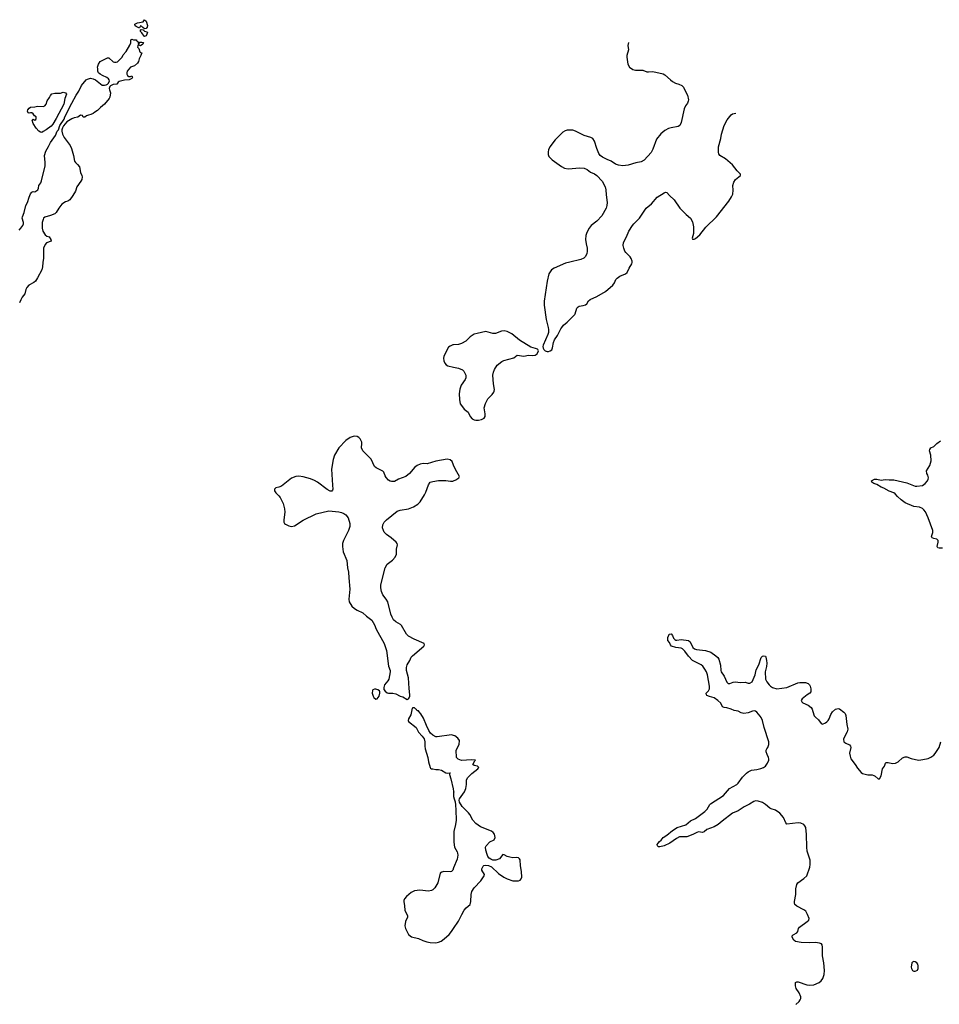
# Model space of a CAD drawing. Header units: inches. Extents: x 1771465 to 1971076, y 472029 to 643563.
# Tile 121 of 127: x 1923919 to 1936807, y 560509 to 574314. Entities that reach past the tile are written whole.
import ezdxf

# ---------------------------------------------------------------- set-up
doc = ezdxf.new("R2010")
doc.units = ezdxf.units.IN
doc.header["$MEASUREMENT"] = 0
for name, color, linetype in [('B9526', 7, 'Continuous'), ('B9527', 7, 'Continuous'), ('B9536', 7, 'Continuous'), ('B9537', 7, 'Continuous')]:
    doc.layers.add(name, color=color, linetype=linetype)

msp = doc.modelspace()

# ---------------------------------------------------------------- linework, layer by layer
at = {"layer": 'B9526', "color": 6, "elevation": 400}
for points in [[(1930000, 569757), (1929990, 569757), (1929950, 569738), (1929930, 569721), (1929908, 569692), (1929862, 569590), (1929857, 569570), (1929862, 569530), (1929878, 569498), (1929896, 569476), (1929921, 569461), (1930000, 569443)], [(1930000, 568069), (1929978, 568118), (1929950, 568142), (1929910, 568154), (1929750, 568124), (1929630, 568086), (1929573, 568093), (1929530, 568084), (1929490, 568065), (1929459, 568041), (1929381, 567950), (1929330, 567911), (1929230, 567871), (1929170, 567840), (1929130, 567838), (1929110, 567844), (1929090, 567857), (1929054, 567894), (1929040, 567920), (1929023, 567970), (1929010, 567985), (1928914, 568030), (1928891, 568050), (1928847, 568150), (1928726, 568270), (1928711, 568310), (1928715, 568370), (1928712, 568390), (1928690, 568436), (1928670, 568458), (1928650, 568469), (1928605, 568475), (1928550, 568458), (1928490, 568414), (1928390, 568310), (1928331, 568209), (1928314, 568146), (1928290, 568010), (1928301, 567790), (1928308, 567732), (1928304, 567716), (1928295, 567705), (1928270, 567705), (1928230, 567728), (1928091, 567831), (1928050, 567855), (1927996, 567876), (1927890, 567906), (1927830, 567915), (1927789, 567911), (1927730, 567888), (1927590, 567776), (1927550, 567759), (1927510, 567750), (1927490, 567730), (1927488, 567710), (1927510, 567678), (1927550, 567639), (1927570, 567613), (1927610, 567531), (1927630, 567456), (1927637, 567410), (1927621, 567301), (1927623, 567270), (1927632, 567251), (1927642, 567242), (1927690, 567216), (1927730, 567209), (1927770, 567219), (1927890, 567298), (1928075, 567385), (1928250, 567430), (1928390, 567416), (1928430, 567406), (1928464, 567390), (1928490, 567370), (1928522, 567330), (1928545, 567250), (1928546, 567210), (1928527, 567150), (1928457, 567010), (1928445, 566970), (1928441, 566930), (1928454, 566854), (1928503, 566730), (1928512, 566630), (1928529, 566569), (1928530, 566490), (1928547, 566330), (1928530, 566190), (1928536, 566150), (1928575, 566090), (1928610, 566057), (1928650, 566034), (1928730, 565998), (1928780, 565950), (1928853, 565893), (1928891, 565831), (1928913, 565770), (1929029, 565569), (1929060, 565470), (1929090, 565250), (1929110, 565190), (1929110, 565170), (1929091, 565069), (1929077, 565043), (1929031, 564990), (1929022, 564950), (1929024, 564924), (1929040, 564900), (1929070, 564878), (1929090, 564871), (1929150, 564871), (1929190, 564861), (1929250, 564831), (1929290, 564818), (1929350, 564782), (1929366, 564790), (1929376, 564804), (1929389, 564830), (1929389, 564850), (1929377, 564937), (1929370, 565088), (1929342, 565190), (1929341, 565230), (1929350, 565270), (1929387, 565330), (1929406, 565374), (1929424, 565396), (1929582, 565530), (1929593, 565550), (1929589, 565570), (1929449, 565629), (1929370, 565670), (1929341, 565701), (1929270, 565822), (1929255, 565835), (1929190, 565870), (1929159, 565899), (1929137, 565937), (1929120, 565980), (1929077, 566150), (1929056, 566190), (1929010, 566252), (1928990, 566295), (1928981, 566350), (1928982, 566390), (1929040, 566630), (1929070, 566678), (1929144, 566736), (1929182, 566778), (1929199, 566821), (1929201, 566890), (1929213, 566950), (1929208, 566970), (1929194, 566990), (1929123, 567050), (1929058, 567098), (1929029, 567129), (1929016, 567150), (1929004, 567190), (1929007, 567233), (1929026, 567270), (1929058, 567302), (1929210, 567422), (1929250, 567437), (1929370, 567456), (1929438, 567482), (1929499, 567521), (1929530, 567552), (1929592, 567650), (1929611, 567689), (1929646, 567794), (1929672, 567828), (1929710, 567840), (1929790, 567851), (1929890, 567851), (1929957, 567843), (1929990, 567845), (1930000, 567850)], [(1930000, 564278), (1929970, 564285), (1929770, 564257), (1929750, 564261), (1929710, 564281), (1929677, 564310), (1929652, 564350), (1929618, 564418), (1929579, 564519), (1929543, 564583), (1929518, 564610), (1929510, 564626), (1929490, 564626), (1929482, 564642), (1929470, 564646), (1929450, 564666), (1929430, 564666), (1929418, 564662), (1929401, 564570), (1929367, 564510), (1929364, 564490), (1929370, 564472), (1929476, 564390), (1929510, 564324), (1929560, 564270), (1929586, 564230), (1929596, 564190), (1929595, 564130), (1929600, 564090), (1929640, 563970), (1929650, 563910), (1929671, 563831), (1929678, 563818), (1929691, 563811), (1929709, 563811), (1929750, 563801), (1929790, 563801), (1929830, 563793), (1929890, 563756), (1929908, 563752), (1929954, 563754), (1929942, 563738), (1929942, 563730), (1929963, 563670), (1929995, 563530), (1930000, 563495)], [(1930000, 563472), (1929998, 563430), (1930000, 563422)], [(1930000, 562422), (1929987, 562390), (1929970, 562373), (1929950, 562366), (1929865, 562370), (1929836, 562364), (1929814, 562350), (1929777, 562210), (1929738, 562142), (1929707, 562113), (1929690, 562104), (1929650, 562096), (1929529, 562111), (1929450, 562101), (1929404, 562076), (1929339, 562021), (1929312, 561990), (1929304, 561964), (1929302, 561950), (1929314, 561890), (1929315, 561830), (1929352, 561750), (1929352, 561730), (1929324, 561670), (1929316, 561610), (1929326, 561570), (1929369, 561489), (1929410, 561455), (1929510, 561433), (1929570, 561403), (1929623, 561383), (1929670, 561374), (1929750, 561369), (1929790, 561380), (1929824, 561396), (1929870, 561429), (1929938, 561490), (1929971, 561530), (1930000, 561573)]]:
    msp.add_lwpolyline(points, dxfattribs=at)
msp.add_lwpolyline([(1928890, 564929), (1928870, 564919), (1928863, 564910), (1928857, 564870), (1928871, 564830), (1928883, 564810), (1928910, 564787), (1928930, 564791), (1928955, 564830), (1928966, 564870), (1928966, 564890), (1928962, 564902), (1928936, 564916), (1928910, 564929)], close=True, dxfattribs=at)
at = {"layer": 'B9527', "color": 6, "elevation": 300}
for points in [[(1925668, 574188), (1925643, 574203), (1925630, 574218), (1925610, 574226), (1925598, 574202), (1925590, 574198), (1925550, 574217), (1925539, 574230), (1925535, 574250), (1925572, 574272), (1925650, 574282), (1925670, 574314), (1925690, 574292), (1925710, 574234), (1925706, 574210), (1925690, 574189)], [(1925670, 574077), (1925664, 574084), (1925632, 574132), (1925614, 574150), (1925610, 574174), (1925622, 574178), (1925650, 574174), (1925670, 574151), (1925702, 574142), (1925710, 574134), (1925690, 574087)], [(1924230, 572732), (1924210, 572735), (1924186, 572750), (1924150, 572791), (1924110, 572860), (1924095, 572905), (1924110, 572919), (1924130, 572907), (1924144, 572916), (1924152, 572930), (1924152, 572952), (1924127, 572967), (1924110, 572994), (1924090, 573009), (1924070, 573009), (1924050, 573003), (1924039, 573010), (1924028, 573030), (1924033, 573050), (1924050, 573074), (1924070, 573087), (1924130, 573091), (1924170, 573100), (1924250, 573096), (1924272, 573108), (1924290, 573130), (1924304, 573176), (1924339, 573221), (1924350, 573250), (1924370, 573275), (1924410, 573285), (1924490, 573286), (1924530, 573297), (1924562, 573290), (1924577, 573270), (1924550, 573210), (1924538, 573130), (1924432, 572930), (1924383, 572850), (1924360, 572820), (1924291, 572769), (1924250, 572747)]]:
    msp.add_lwpolyline(points, close=True, dxfattribs=at)
msp.add_lwpolyline([(1923910, 571362), (1923937, 571390), (1923962, 571430), (1923972, 571450), (1923974, 571470), (1923956, 571530), (1923959, 571550), (1923983, 571610), (1924007, 571710), (1924027, 571753), (1924050, 571826), (1924070, 571871), (1924090, 571898), (1924110, 571905), (1924130, 571901), (1924175, 571930), (1924184, 571950), (1924189, 571990), (1924214, 572026), (1924226, 572054), (1924275, 572265), (1924278, 572310), (1924268, 572410), (1924285, 572470), (1924325, 572535), (1924351, 572590), (1924422, 572690), (1924446, 572750), (1924461, 572770), (1924484, 572830), (1924542, 572918), (1924554, 572950), (1924650, 573142), (1924710, 573256), (1924747, 573310), (1924787, 573390), (1924850, 573469), (1924870, 573481), (1924910, 573493), (1924950, 573486), (1924982, 573470), (1925077, 573397), (1925110, 573395), (1925130, 573399), (1925150, 573410), (1925161, 573419), (1925177, 573450), (1925174, 573470), (1925164, 573484), (1925142, 573502), (1925078, 573530), (1925048, 573550), (1925025, 573570), (1925015, 573590), (1925015, 573630), (1925009, 573650), (1925022, 573690), (1925049, 573730), (1925129, 573771), (1925150, 573778), (1925170, 573778), (1925230, 573725), (1925250, 573718), (1925270, 573718), (1925290, 573725), (1925330, 573763), (1925353, 573790), (1925370, 573821), (1925412, 573868), (1925465, 573955), (1925478, 573990), (1925478, 574030), (1925490, 574042), (1925513, 574033), (1925554, 574030), (1925558, 574018), (1925574, 574010), (1925578, 573978), (1925590, 573974), (1925603, 573997), (1925630, 574001), (1925650, 573996), (1925652, 573990), (1925646, 573970), (1925610, 573949), (1925595, 573955), (1925590, 573966), (1925578, 573962), (1925573, 573947), (1925572, 573930), (1925591, 573911), (1925602, 573862), (1925613, 573853), (1925631, 573850), (1925619, 573810), (1925595, 573765), (1925586, 573730), (1925570, 573704), (1925530, 573669), (1925470, 573648), (1925424, 573590), (1925420, 573570), (1925422, 573550), (1925430, 573531), (1925450, 573519), (1925470, 573518), (1925490, 573526), (1925501, 573510), (1925490, 573490), (1925454, 573470), (1925390, 573465), (1925313, 573447), (1925301, 573439), (1925282, 573410), (1925230, 573404), (1925194, 573386), (1925184, 573376), (1925175, 573350), (1925176, 573330), (1925193, 573290), (1925183, 573230), (1925173, 573207), (1925110, 573129), (1925050, 573084), (1925010, 573039), (1924970, 573019), (1924950, 572999), (1924917, 572983), (1924883, 572977), (1924855, 572965), (1924830, 572948), (1924810, 572949), (1924798, 572970), (1924770, 572976), (1924732, 572948), (1924682, 572938), (1924650, 572925), (1924579, 572881), (1924534, 572826), (1924520, 572800), (1924511, 572770), (1924511, 572750), (1924521, 572710), (1924544, 572664), (1924625, 572550), (1924647, 572510), (1924675, 572410), (1924689, 572329), (1924699, 572310), (1924730, 572286), (1924756, 572250), (1924772, 572170), (1924792, 572130), (1924795, 572110), (1924790, 572075), (1924778, 572050), (1924720, 571970), (1924699, 571910), (1924666, 571850), (1924621, 571790), (1924593, 571770), (1924561, 571759), (1924511, 571729), (1924467, 571673), (1924432, 571610), (1924410, 571593), (1924350, 571567), (1924273, 571547), (1924255, 571530), (1924247, 571513), (1924236, 571470), (1924233, 571427), (1924234, 571390), (1924244, 571350), (1924277, 571297), (1924300, 571280), (1924331, 571270), (1924356, 571230), (1924359, 571210), (1924296, 571184), (1924278, 571162), (1924255, 571110), (1924254, 570970), (1924243, 570910), (1924240, 570850), (1924230, 570806), (1924170, 570697), (1924139, 570650), (1924116, 570630), (1924048, 570592), (1924021, 570559), (1924006, 570530), (1923990, 570469), (1923955, 570425), (1923933, 570387), (1923916, 570344)], dxfattribs=at)
at = {"layer": 'B9536', "color": 6}
for points, elevation in [([(1930000, 569443), (1930067, 569427), (1930124, 569404), (1930145, 569385), (1930172, 569330), (1930172, 569292), (1930164, 569270), (1930106, 569190), (1930087, 569133), (1930080, 569070), (1930081, 568990), (1930094, 568930), (1930124, 568884), (1930150, 568854), (1930203, 568810), (1930231, 568750), (1930260, 568720), (1930286, 568706), (1930310, 568701), (1930350, 568700), (1930390, 568708), (1930430, 568727), (1930444, 568750), (1930443, 568790), (1930427, 568870), (1930446, 568934), (1930480, 569000), (1930542, 569058), (1930565, 569090), (1930570, 569106), (1930572, 569130), (1930561, 569210), (1930552, 569330), (1930559, 569370), (1930572, 569408), (1930610, 569470), (1930677, 569523), (1930705, 569535), (1930846, 569574), (1930890, 569610), (1930982, 569598), (1931049, 569611), (1931110, 569606), (1931142, 569610), (1931169, 569630), (1931189, 569670), (1931182, 569690), (1931175, 569695), (1931150, 569706), (1931082, 569722), (1930922, 569822), (1930816, 569910), (1930750, 569941), (1930710, 569950), (1930673, 569947), (1930586, 569914), (1930550, 569916), (1930450, 569941), (1930330, 569916), (1930290, 569903), (1930232, 569868), (1930170, 569807), (1930110, 569772), (1930070, 569761), (1930000, 569757)], 400), ([(1931324, 570000), (1931332, 569970), (1931330, 569930), (1931322, 569898), (1931254, 569750), (1931251, 569730), (1931256, 569710), (1931265, 569690), (1931282, 569670), (1931310, 569662), (1931330, 569663), (1931355, 569670), (1931376, 569684), (1931386, 569714), (1931400, 569790), (1931414, 569826), (1931454, 569886), (1931502, 569978), (1931517, 570000)], 400), ([(1936850, 566903), (1936803, 566903), (1936784, 566910), (1936778, 566930), (1936791, 566990), (1936790, 567010), (1936770, 567031), (1936730, 567039), (1936705, 567050), (1936697, 567070), (1936716, 567124), (1936717, 567150), (1936650, 567330), (1936612, 567412), (1936590, 567442), (1936570, 567460), (1936530, 567478), (1936450, 567487), (1936330, 567542), (1936270, 567584), (1936221, 567630), (1936190, 567667), (1936170, 567681), (1936104, 567704), (1936030, 567747), (1935990, 567758), (1935930, 567799), (1935888, 567810), (1935862, 567830), (1935858, 567850), (1935898, 567870), (1935930, 567874), (1935990, 567860), (1936050, 567868), (1936102, 567862), (1936170, 567861), (1936350, 567821), (1936470, 567776), (1936490, 567775), (1936570, 567783), (1936610, 567810), (1936640, 567850), (1936651, 567870), (1936654, 567890), (1936646, 567926), (1936633, 567953), (1936628, 567990), (1936675, 568065), (1936692, 568130), (1936687, 568207), (1936670, 568270), (1936676, 568290), (1936688, 568311), (1936730, 568332), (1936770, 568373), (1936824, 568410)], 300), ([(1930000, 567850), (1930030, 567862), (1930073, 567890), (1930085, 567910), (1930028, 568008), (1930000, 568069)], 400), ([(1934795, 560505), (1934844, 560550), (1934857, 560570), (1934866, 560590), (1934866, 560614), (1934844, 560670), (1934803, 560730), (1934791, 560770), (1934790, 560816), (1934810, 560825), (1934830, 560822), (1934950, 560784), (1934990, 560777), (1935050, 560783), (1935123, 560817), (1935150, 560840), (1935173, 560870), (1935193, 560927), (1935196, 560984), (1935190, 561090), (1935171, 561190), (1935170, 561310), (1935163, 561343), (1935155, 561355), (1935130, 561367), (1935070, 561376), (1934990, 561371), (1934870, 561374), (1934790, 561388), (1934767, 561407), (1934747, 561450), (1934744, 561470), (1934757, 561483), (1934810, 561513), (1934824, 561530), (1934835, 561570), (1934846, 561590), (1934957, 561670), (1934978, 561690), (1934982, 561710), (1934961, 561770), (1934935, 561815), (1934910, 561834), (1934810, 561885), (1934784, 561910), (1934776, 561930), (1934776, 561950), (1934795, 562050), (1934796, 562130), (1934809, 562190), (1934826, 562214), (1934910, 562271), (1934949, 562310), (1934990, 562430), (1934998, 562470), (1934998, 562530), (1934957, 562657), (1934948, 562710), (1934945, 562890), (1934934, 562990), (1934924, 563010), (1934908, 563028), (1934867, 563047), (1934830, 563055), (1934670, 563034), (1934654, 563054), (1934624, 563130), (1934570, 563191), (1934510, 563232), (1934450, 563250), (1934430, 563261), (1934371, 563311), (1934330, 563339), (1934270, 563357), (1934230, 563360), (1934208, 563352), (1934146, 563314), (1934070, 563279), (1933990, 563223), (1933910, 563191), (1933762, 563078), (1933707, 563030), (1933650, 562998), (1933550, 562958), (1933510, 562925), (1933490, 562918), (1933430, 562925), (1933410, 562920), (1933351, 562889), (1933270, 562859), (1933165, 562855), (1933124, 562836), (1933030, 562770), (1932950, 562730), (1932890, 562715), (1932870, 562718), (1932858, 562730), (1932855, 562750), (1932869, 562770), (1932884, 562790), (1932909, 562810), (1932939, 562850), (1932990, 562880), (1933070, 562947), (1933132, 562990), (1933255, 563025), (1933318, 563082), (1933390, 563114), (1933523, 563210), (1933555, 563245), (1933590, 563310), (1933600, 563320), (1933781, 563439), (1933812, 563468), (1933867, 563533), (1933968, 563592), (1933990, 563610), (1934050, 563693), (1934104, 563750), (1934129, 563770), (1934175, 563790), (1934250, 563801), (1934305, 563815), (1934344, 563830), (1934371, 563849), (1934401, 563890), (1934417, 563930), (1934419, 563950), (1934415, 563970), (1934395, 564010), (1934382, 564050), (1934382, 564070), (1934389, 564090), (1934402, 564110), (1934418, 564150), (1934417, 564190), (1934352, 564392), (1934330, 564489), (1934312, 564530), (1934296, 564550), (1934250, 564604), (1934230, 564618), (1934210, 564622), (1934190, 564620), (1934130, 564598), (1934068, 564588), (1934030, 564598), (1933990, 564620), (1933930, 564630), (1933888, 564648), (1933830, 564666), (1933790, 564670), (1933770, 564681), (1933745, 564730), (1933705, 564770), (1933650, 564806), (1933584, 564824), (1933550, 564841), (1933543, 564850), (1933541, 564870), (1933570, 564903), (1933586, 564930), (1933587, 564970), (1933556, 565130), (1933543, 565170), (1933523, 565210), (1933495, 565250), (1933471, 565270), (1933350, 565330), (1933290, 565391), (1933241, 565461), (1933210, 565495), (1933190, 565504), (1933115, 565510), (1933056, 565530), (1933039, 565550), (1933024, 565584), (1933004, 565610), (1933004, 565650), (1933015, 565685), (1933022, 565698), (1933050, 565705), (1933070, 565678), (1933083, 565643), (1933102, 565622), (1933116, 565616), (1933130, 565614), (1933190, 565624), (1933291, 565611), (1933313, 565593), (1933352, 565512), (1933375, 565495), (1933405, 565485), (1933528, 565468), (1933607, 565447), (1933677, 565397), (1933704, 565370), (1933715, 565350), (1933742, 565262), (1933745, 565190), (1933751, 565170), (1933792, 565110), (1933830, 565027), (1933850, 565007), (1933870, 565006), (1933916, 565024), (1933950, 565030), (1934017, 565023), (1934084, 565024), (1934130, 565010), (1934150, 565010), (1934185, 565030), (1934225, 565130), (1934241, 565199), (1934277, 565270), (1934310, 565370), (1934330, 565390), (1934350, 565396), (1934370, 565391), (1934376, 565376), (1934387, 565330), (1934390, 565290), (1934387, 565247), (1934367, 565170), (1934370, 565070), (1934390, 565030), (1934423, 564990), (1934442, 564970), (1934470, 564950), (1934530, 564933), (1934669, 564950), (1934824, 565016), (1934850, 565023), (1934930, 565019), (1934970, 565006), (1934987, 564990), (1934997, 564970), (1935007, 564930), (1935006, 564890), (1934990, 564871), (1934956, 564850), (1934886, 564794), (1934873, 564770), (1934881, 564750), (1934896, 564736), (1934970, 564701), (1935009, 564669), (1935025, 564645), (1935047, 564570), (1935055, 564555), (1935070, 564536), (1935116, 564496), (1935150, 564445), (1935170, 564438), (1935210, 564455), (1935232, 564470), (1935251, 564490), (1935263, 564510), (1935288, 564571), (1935311, 564609), (1935350, 564645), (1935390, 564656), (1935410, 564651), (1935470, 564607), (1935488, 564588), (1935497, 564557), (1935512, 564430), (1935525, 564365), (1935517, 564330), (1935472, 564250), (1935465, 564225), (1935468, 564190), (1935497, 564170), (1935548, 564148), (1935564, 564130), (1935567, 564110), (1935550, 564030), (1935556, 563990), (1935569, 563950), (1935629, 563870), (1935659, 563819), (1935710, 563759), (1935730, 563746), (1935806, 563726), (1935865, 563725), (1935890, 563718), (1935910, 563708), (1935950, 563671), (1935970, 563671), (1935990, 563711), (1936013, 563810), (1936037, 563850), (1936051, 563889), (1936062, 563898), (1936090, 563899), (1936150, 563887), (1936191, 563889), (1936230, 563908), (1936290, 563963), (1936330, 563980), (1936350, 563979), (1936414, 563954), (1936514, 563934), (1936550, 563936), (1936628, 563950), (1936650, 563955), (1936688, 563972), (1936730, 564003), (1936750, 564025), (1936806, 564110), (1936829, 564190)], 300), ([(1930000, 561573), (1930070, 561677), (1930114, 561770), (1930150, 561830), (1930177, 561863), (1930230, 561910), (1930242, 561950), (1930245, 562050), (1930256, 562090), (1930290, 562142), (1930382, 562238), (1930428, 562310), (1930431, 562331), (1930396, 562390), (1930397, 562410), (1930414, 562446), (1930424, 562456), (1930450, 562459), (1930490, 562453), (1930530, 562438), (1930630, 562341), (1930703, 562290), (1930750, 562266), (1930830, 562240), (1930910, 562239), (1930933, 562250), (1930947, 562270), (1930954, 562290), (1930953, 562370), (1930939, 562450), (1930933, 562533), (1930925, 562550), (1930910, 562562), (1930887, 562567), (1930830, 562565), (1930790, 562570), (1930750, 562582), (1930710, 562605), (1930690, 562608), (1930672, 562588), (1930663, 562570), (1930642, 562550), (1930590, 562529), (1930550, 562530), (1930522, 562542), (1930500, 562560), (1930482, 562582), (1930469, 562609), (1930450, 562670), (1930448, 562710), (1930458, 562730), (1930510, 562785), (1930570, 562816), (1930582, 562850), (1930573, 562893), (1930556, 562916), (1930530, 562936), (1930378, 562998), (1930310, 563043), (1930271, 563090), (1930228, 563170), (1930210, 563193), (1930122, 563282), (1930084, 563344), (1930078, 563370), (1930082, 563390), (1930153, 563490), (1930170, 563534), (1930182, 563590), (1930182, 563650), (1930197, 563683), (1930257, 563743), (1930338, 563810), (1930353, 563830), (1930334, 563850), (1930290, 563856), (1930269, 563870), (1930298, 563922), (1930308, 563930), (1930250, 563936), (1930110, 563929), (1930066, 563946), (1930042, 563970), (1930036, 564070), (1930078, 564150), (1930081, 564210), (1930061, 564241), (1930015, 564275), (1930000, 564278)], 400), ([(1930000, 563495), (1930001, 563490), (1930000, 563472)], 400), ([(1930000, 563422), (1930006, 563390), (1930021, 563350), (1930028, 563308), (1930033, 563230), (1930034, 563090), (1930026, 563030), (1930004, 562930), (1930001, 562781), (1930012, 562710), (1930050, 562646), (1930056, 562630), (1930058, 562598), (1930050, 562546), (1930000, 562422)], 400)]:
    msp.add_lwpolyline(points, dxfattribs=dict(at, elevation=elevation))
at = {"layer": 'B9536', "color": 6, "elevation": 300}
msp.add_lwpolyline([(1936450, 561109), (1936430, 561099), (1936424, 561090), (1936414, 561030), (1936415, 561010), (1936430, 560983), (1936450, 560974), (1936470, 560974), (1936490, 560983), (1936499, 560990), (1936509, 561010), (1936509, 561050), (1936504, 561070), (1936490, 561089), (1936470, 561105)], close=True, dxfattribs=at)
at = {"layer": 'B9537', "color": 6, "elevation": 400}
for points in [[(1932453, 573995), (1932443, 573950), (1932453, 573890), (1932429, 573810), (1932427, 573790), (1932440, 573690), (1932467, 573647), (1932514, 573614), (1932550, 573607), (1932650, 573604), (1932710, 573585), (1932730, 573584), (1932790, 573589), (1932936, 573556), (1932962, 573542), (1933039, 573470), (1933070, 573448), (1933110, 573426), (1933158, 573410), (1933198, 573390), (1933223, 573370), (1933248, 573308), (1933276, 573256), (1933290, 573190), (1933289, 573170), (1933278, 573142), (1933250, 573104), (1933230, 573065), (1933191, 572871), (1933170, 572830), (1933145, 572815), (1933050, 572800), (1933010, 572787), (1932960, 572760), (1932905, 572715), (1932842, 572638), (1932790, 572497), (1932767, 572450), (1932670, 572343), (1932630, 572322), (1932553, 572307), (1932447, 572273), (1932370, 572266), (1932310, 572274), (1932271, 572290), (1932210, 572329), (1932150, 572352), (1932087, 572387), (1932055, 572410), (1932036, 572436), (1932007, 572510), (1931976, 572610), (1931950, 572646), (1931923, 572663), (1931829, 572689), (1931710, 572752), (1931670, 572763), (1931630, 572767), (1931590, 572764), (1931564, 572756), (1931530, 572738), (1931425, 572630), (1931350, 572530), (1931329, 572490), (1931323, 572463), (1931323, 572423), (1931334, 572394), (1931383, 572350), (1931514, 572254), (1931554, 572234), (1931604, 572224), (1931770, 572239), (1931830, 572233), (1931870, 572215), (1931918, 572178), (1931975, 572155), (1932008, 572129), (1932081, 572050), (1932125, 571970), (1932135, 571930), (1932138, 571858), (1932151, 571750), (1932148, 571710), (1932138, 571670), (1932078, 571562), (1932006, 571490), (1931930, 571428), (1931902, 571390), (1931866, 571330), (1931854, 571290), (1931850, 571230), (1931858, 571170), (1931873, 571110), (1931874, 571070), (1931865, 571030), (1931846, 570990), (1931825, 570970), (1931784, 570950), (1931630, 570916), (1931570, 570898), (1931410, 570830), (1931370, 570806), (1931335, 570750), (1931310, 570650), (1931267, 570367), (1931269, 570310), (1931296, 570110), (1931324, 570000)], [(1931517, 570000), (1931539, 570030), (1931590, 570074), (1931699, 570181), (1931706, 570190), (1931729, 570270), (1931744, 570290), (1931762, 570298), (1931815, 570305), (1931850, 570315), (1931868, 570332), (1931890, 570370), (1931912, 570390), (1932008, 570432), (1932130, 570505), (1932230, 570590), (1932254, 570626), (1932275, 570670), (1932291, 570690), (1932330, 570719), (1932410, 570753), (1932433, 570770), (1932461, 570830), (1932497, 570890), (1932502, 570910), (1932501, 570930), (1932488, 570968), (1932473, 570990), (1932413, 571050), (1932402, 571070), (1932386, 571110), (1932376, 571150), (1932381, 571190), (1932423, 571270), (1932455, 571350), (1932506, 571430), (1932526, 571454), (1932607, 571530), (1932699, 571670), (1932773, 571730), (1932855, 571825), (1932950, 571886), (1932970, 571896), (1932990, 571893), (1933026, 571850), (1933090, 571787), (1933172, 571672), (1933261, 571581), (1933318, 571530), (1933350, 571479), (1933363, 571410), (1933362, 571318), (1933345, 571250), (1933350, 571238), (1933370, 571237), (1933390, 571246), (1933450, 571298), (1933535, 571405), (1933685, 571550), (1933855, 571770), (1933895, 571830), (1933911, 571870), (1933916, 571924), (1933915, 571990), (1933925, 572035), (1933950, 572074), (1934020, 572130), (1934021, 572150), (1933974, 572194), (1933910, 572277), (1933810, 572364), (1933733, 572410), (1933715, 572435), (1933712, 572452), (1933711, 572530), (1933743, 572650), (1933754, 572710), (1933791, 572830), (1933835, 572910), (1933890, 572981), (1933910, 572994), (1933955, 573005)]]:
    msp.add_lwpolyline(points, dxfattribs=at)

doc.saveas('drawing.dxf')
